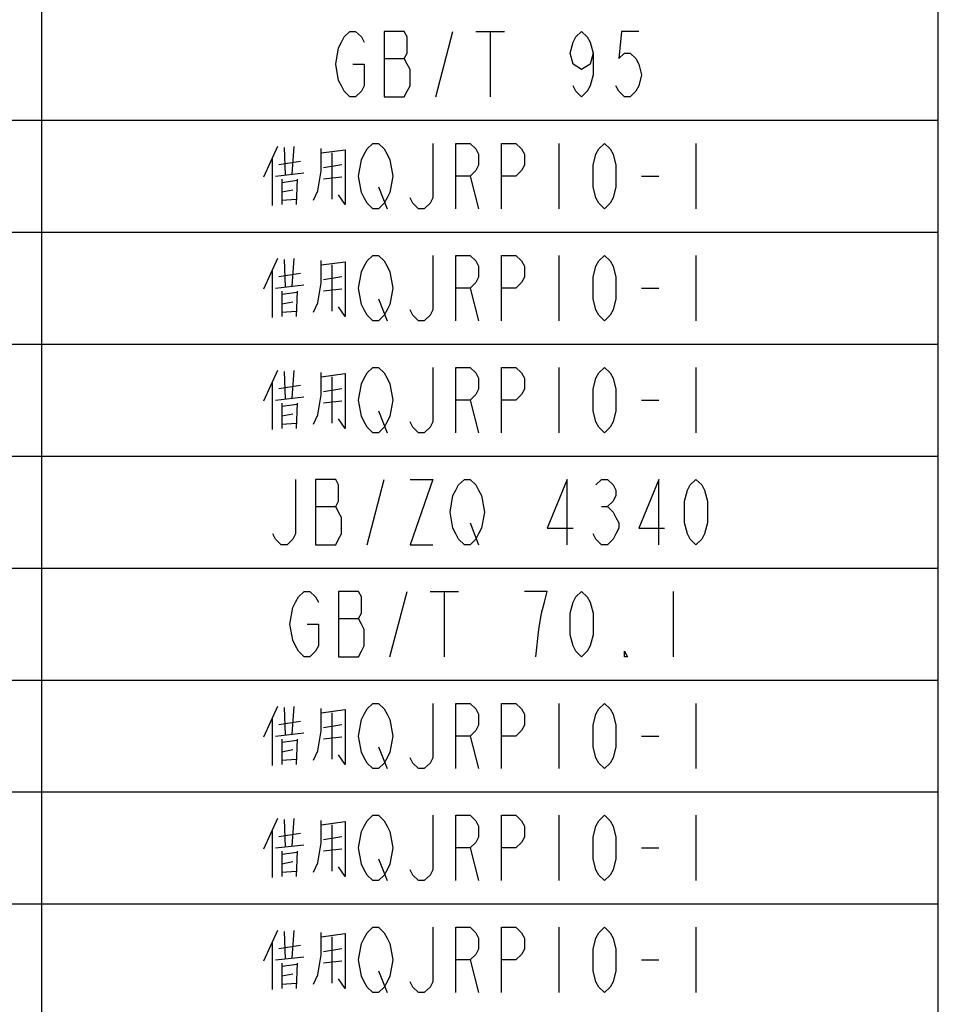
# Model space of a CAD drawing. Header units: millimetres. Extents: x 0 to 5902, y 0 to 4136.
# Tile 40 of 59: x 5648 to 5894, y 2373 to 2637. Entities that reach past the tile are written whole.
import ezdxf

# ---------------------------------------------------------------- set-up
doc = ezdxf.new("R2010")
doc.units = ezdxf.units.MM
doc.header["$LTSCALE"] = 81.675
doc.layers.get('0').update_dxf_attribs({"linetype": 'CONTINUOUS'})
doc.layers.add('010008340000_DXF_TABLE', color=7, linetype='CONTINUOUS')

# ---------------------------------------------------------------- blocks, each defined once
blk = doc.blocks.new('TABLE_BL0', base_point=(5418.04, 2054.83))
at = {"layer": '010008340000_DXF_TABLE', "color": 2, "linetype": 'Continuous'}
for p, q in [((5654.17, 330.25), (5654.17, 3780.25)), ((5894.17, 330.25), (5894.17, 3780.25)), ((4934.17, 2610.25), (5894.17, 2610.25)), ((4934.17, 2580.25), (5894.17, 2580.25)), ((4934.17, 2550.25), (5894.17, 2550.25)), ((4934.17, 2520.25), (5894.17, 2520.25)), ((4934.17, 2490.25), (5894.17, 2490.25)), ((4934.17, 2460.25), (5894.17, 2460.25)), ((4934.17, 2430.25), (5894.17, 2430.25)), ((4934.17, 2400.25), (5894.17, 2400.25))]:
    blk.add_line(p, q, dxfattribs=at)
at = {"layer": '010008340000_DXF_TABLE', "color": 5, "linetype": 'Continuous'}
for p, q in [((5759.62, 2616.5), (5764.22, 2634)), ((5770.34, 2634), (5778, 2634)), ((5774.17, 2634), (5774.17, 2616.5)), ((5745.84, 2626.71), (5751.2, 2626.71)), ((5792.54, 2604), (5792.54, 2586.5)), ((5829.29, 2604), (5829.29, 2586.5)), ((5717.29, 2603.16), (5713.5, 2594.97)), ((5719.04, 2602.88), (5719.34, 2595.54)), ((5721.67, 2603.16), (5721.09, 2595.82)), ((5728.96, 2601.46), (5735.38, 2602.31)), ((5731.88, 2589.04), (5731.88, 2601.46)), ((5715.84, 2599.77), (5715.84, 2587.35)), ((5717.59, 2598.36), (5723.42, 2599.21)), ((5729.54, 2597.51), (5734.5, 2598.36)), ((5716.71, 2595.25), (5724.29, 2596.1)), ((5718.46, 2594.41), (5718.46, 2587.63)), ((5718.46, 2593.56), (5722.54, 2594.13)), ((5722.54, 2594.41), (5722.25, 2587.63)), ((5734.5, 2594.97), (5729.54, 2594.41)), ((5768.81, 2595.25), (5771.11, 2586.5)), ((5814.75, 2595.25), (5819.34, 2595.25)), ((5718.46, 2591.02), (5721.38, 2591.59)), ((5744.31, 2592.34), (5746.61, 2586.5)), ((5718.46, 2588.76), (5722.25, 2589.04)), ((5717.29, 2573.16), (5713.5, 2564.97)), ((5719.04, 2572.88), (5719.34, 2565.54)), ((5721.67, 2573.16), (5721.09, 2565.82)), ((5728.96, 2571.46), (5735.38, 2572.31)), ((5792.54, 2574), (5792.54, 2556.5)), ((5829.29, 2574), (5829.29, 2556.5)), ((5715.84, 2569.77), (5715.84, 2557.35)), ((5717.59, 2568.36), (5723.42, 2569.21)), ((5731.88, 2559.04), (5731.88, 2571.46)), ((5729.54, 2567.51), (5734.5, 2568.36)), ((5716.71, 2565.25), (5724.29, 2566.1)), ((5718.46, 2564.41), (5718.46, 2557.63)), ((5718.46, 2563.56), (5722.54, 2564.13)), ((5722.54, 2564.41), (5722.25, 2557.63)), ((5734.5, 2564.97), (5729.54, 2564.41)), ((5768.81, 2565.25), (5771.11, 2556.5)), ((5814.75, 2565.25), (5819.34, 2565.25)), ((5718.46, 2561.02), (5721.38, 2561.59)), ((5744.31, 2562.34), (5746.61, 2556.5)), ((5718.46, 2558.76), (5722.25, 2559.04)), ((5717.29, 2543.16), (5713.5, 2534.97)), ((5719.04, 2542.88), (5719.34, 2535.54)), ((5721.67, 2543.16), (5721.09, 2535.82)), ((5792.54, 2544), (5792.54, 2526.5)), ((5829.29, 2544), (5829.29, 2526.5)), ((5728.96, 2541.46), (5735.38, 2542.31)), ((5731.88, 2529.04), (5731.88, 2541.46)), ((5715.84, 2539.77), (5715.84, 2527.35)), ((5717.59, 2538.36), (5723.42, 2539.21)), ((5729.54, 2537.51), (5734.5, 2538.36)), ((5716.71, 2535.25), (5724.29, 2536.1)), ((5734.5, 2534.97), (5729.54, 2534.41)), ((5768.81, 2535.25), (5771.11, 2526.5)), ((5814.75, 2535.25), (5819.34, 2535.25)), ((5718.46, 2534.41), (5718.46, 2527.63)), ((5718.46, 2533.56), (5722.54, 2534.13)), ((5722.54, 2534.41), (5722.25, 2527.63)), ((5744.31, 2532.34), (5746.61, 2526.5)), ((5718.46, 2531.02), (5721.38, 2531.59)), ((5718.46, 2528.76), (5722.25, 2529.04)), ((5741.25, 2496.5), (5745.84, 2514)), ((5727.47, 2506.71), (5732.83, 2506.71)), ((5804.03, 2506.71), (5805.56, 2506.71)), ((5768.81, 2502.34), (5771.11, 2496.5)), ((5747.37, 2466.5), (5751.97, 2484)), ((5758.09, 2484), (5765.75, 2484)), ((5761.92, 2484), (5761.92, 2466.5)), ((5823.17, 2484), (5823.17, 2466.5)), ((5733.59, 2476.71), (5738.95, 2476.71)), ((5717.29, 2453.16), (5713.5, 2444.97)), ((5719.04, 2452.88), (5719.34, 2445.54)), ((5721.67, 2453.16), (5721.09, 2445.82)), ((5792.54, 2454), (5792.54, 2436.5)), ((5829.29, 2454), (5829.29, 2436.5)), ((5728.96, 2451.46), (5735.38, 2452.31)), ((5731.88, 2439.04), (5731.88, 2451.46)), ((5715.84, 2449.77), (5715.84, 2437.35)), ((5717.59, 2448.36), (5723.42, 2449.21)), ((5729.54, 2447.51), (5734.5, 2448.36)), ((5716.71, 2445.25), (5724.29, 2446.1)), ((5734.5, 2444.97), (5729.54, 2444.41)), ((5768.81, 2445.25), (5771.11, 2436.5)), ((5814.75, 2445.25), (5819.34, 2445.25)), ((5718.46, 2444.41), (5718.46, 2437.63)), ((5718.46, 2443.56), (5722.54, 2444.13)), ((5722.54, 2444.41), (5722.25, 2437.63)), ((5744.31, 2442.34), (5746.61, 2436.5)), ((5718.46, 2441.02), (5721.38, 2441.59)), ((5718.46, 2438.76), (5722.25, 2439.04)), ((5792.54, 2424), (5792.54, 2406.5)), ((5829.29, 2424), (5829.29, 2406.5)), ((5717.29, 2423.16), (5713.5, 2414.97)), ((5719.04, 2422.88), (5719.34, 2415.54)), ((5721.67, 2423.16), (5721.09, 2415.82)), ((5728.96, 2421.46), (5735.38, 2422.31)), ((5731.88, 2409.04), (5731.88, 2421.46)), ((5715.84, 2419.77), (5715.84, 2407.35)), ((5717.59, 2418.36), (5723.42, 2419.21)), ((5716.71, 2415.25), (5724.29, 2416.1)), ((5729.54, 2417.51), (5734.5, 2418.36)), ((5718.46, 2414.41), (5718.46, 2407.63)), ((5718.46, 2413.56), (5722.54, 2414.13)), ((5722.54, 2414.41), (5722.25, 2407.63)), ((5734.5, 2414.97), (5729.54, 2414.41)), ((5768.81, 2415.25), (5771.11, 2406.5)), ((5814.75, 2415.25), (5819.34, 2415.25)), ((5718.46, 2411.02), (5721.38, 2411.59)), ((5744.31, 2412.34), (5746.61, 2406.5)), ((5718.46, 2408.76), (5722.25, 2409.04)), ((5717.29, 2393.16), (5713.5, 2384.97)), ((5719.04, 2392.88), (5719.34, 2385.54)), ((5721.67, 2393.16), (5721.09, 2385.82)), ((5728.96, 2391.46), (5735.38, 2392.31)), ((5792.54, 2394), (5792.54, 2376.5)), ((5829.29, 2394), (5829.29, 2376.5)), ((5715.84, 2389.77), (5715.84, 2377.35)), ((5731.88, 2379.04), (5731.88, 2391.46)), ((5717.59, 2388.36), (5723.42, 2389.21)), ((5729.54, 2387.51), (5734.5, 2388.36)), ((5716.71, 2385.25), (5724.29, 2386.1)), ((5718.46, 2384.41), (5718.46, 2377.63)), ((5722.54, 2384.41), (5722.25, 2377.63)), ((5734.5, 2384.97), (5729.54, 2384.41)), ((5768.81, 2385.25), (5771.11, 2376.5)), ((5814.75, 2385.25), (5819.34, 2385.25)), ((5718.46, 2383.56), (5722.54, 2384.13)), ((5744.31, 2382.34), (5746.61, 2376.5)), ((5718.46, 2381.02), (5721.38, 2381.58)), ((5718.46, 2378.76), (5722.25, 2379.04))]:
    blk.add_line(p, q, dxfattribs=at)
for points in [[(5737.42, 2625.25), (5740.48, 2625.25), (5740.48, 2619.42), (5739.72, 2617.96), (5738.18, 2616.5), (5736.65, 2616.5), (5735.12, 2617.96), (5734.36, 2619.42), (5733.59, 2620.88), (5732.83, 2625.25), (5733.59, 2629.63), (5734.36, 2631.09), (5735.12, 2632.55), (5736.65, 2634), (5738.18, 2634), (5739.72, 2632.55), (5740.48, 2631.09)], [(5745.84, 2634), (5745.84, 2616.5), (5751.2, 2616.5), (5751.97, 2617.96), (5752.73, 2619.42), (5752.73, 2623.8), (5751.97, 2625.25), (5751.2, 2626.71), (5751.97, 2628.17), (5751.97, 2632.55), (5751.2, 2634), (5745.84, 2634)], [(5801.73, 2628.17), (5800.97, 2625.25), (5798.67, 2623.8), (5796.37, 2625.25), (5795.61, 2628.17), (5796.37, 2631.09), (5797.14, 2632.55), (5798.67, 2634), (5800.2, 2632.55), (5800.97, 2631.09), (5801.73, 2628.17), (5801.73, 2622.34), (5800.97, 2619.42), (5800.2, 2617.96), (5798.67, 2616.5), (5797.14, 2617.96), (5796.37, 2619.42)], [(5813.98, 2634), (5809.39, 2634), (5808.62, 2626.71), (5810.15, 2628.17), (5811.68, 2628.17), (5813.22, 2626.71), (5813.98, 2625.25), (5814.75, 2622.34), (5813.98, 2619.42), (5813.22, 2617.96), (5811.68, 2616.5), (5810.15, 2616.5), (5808.62, 2617.96), (5807.86, 2619.42)], [(5746.61, 2589.42), (5745.84, 2587.96), (5744.31, 2586.5), (5742.78, 2586.5), (5741.25, 2587.96), (5740.48, 2589.42), (5739.72, 2590.88), (5738.95, 2595.25), (5739.72, 2599.63), (5740.48, 2601.09), (5741.25, 2602.55), (5742.78, 2604), (5744.31, 2604), (5745.84, 2602.55), (5746.61, 2601.09), (5747.37, 2599.63), (5748.14, 2595.25), (5747.37, 2590.88), (5746.61, 2589.42)], [(5758.86, 2604), (5758.86, 2589.42), (5758.09, 2587.96), (5756.56, 2586.5), (5755.03, 2586.5), (5753.5, 2587.96), (5752.73, 2589.42)], [(5764.98, 2586.5), (5764.98, 2604), (5768.81, 2604), (5770.34, 2602.55), (5771.11, 2601.09), (5771.11, 2598.17), (5770.34, 2596.71), (5768.81, 2595.25), (5764.98, 2595.25)], [(5777.23, 2586.5), (5777.23, 2604), (5781.06, 2604), (5782.59, 2602.55), (5783.36, 2601.09), (5783.36, 2598.17), (5782.59, 2596.71), (5781.06, 2595.25), (5777.23, 2595.25)], [(5804.79, 2586.5), (5803.26, 2587.96), (5802.5, 2589.42), (5801.73, 2592.34), (5801.73, 2598.17), (5802.5, 2601.09), (5803.26, 2602.55), (5804.79, 2604), (5806.33, 2602.55), (5807.09, 2601.09), (5807.86, 2598.17), (5807.86, 2592.34), (5807.09, 2589.42), (5806.33, 2587.96), (5804.79, 2586.5)], [(5726.92, 2588.76), (5728.09, 2591.3), (5728.96, 2596.67), (5728.96, 2602.59)], [(5735.38, 2602.31), (5735.38, 2587.63), (5733.63, 2590.17)], [(5726.92, 2558.76), (5728.09, 2561.3), (5728.96, 2566.67), (5728.96, 2572.59)], [(5735.38, 2572.31), (5735.38, 2557.63), (5733.63, 2560.17)], [(5746.61, 2559.42), (5745.84, 2557.96), (5744.31, 2556.5), (5742.78, 2556.5), (5741.25, 2557.96), (5740.48, 2559.42), (5739.72, 2560.88), (5738.95, 2565.25), (5739.72, 2569.63), (5740.48, 2571.09), (5741.25, 2572.55), (5742.78, 2574), (5744.31, 2574), (5745.84, 2572.55), (5746.61, 2571.09), (5747.37, 2569.63), (5748.14, 2565.25), (5747.37, 2560.88), (5746.61, 2559.42)], [(5758.86, 2574), (5758.86, 2559.42), (5758.09, 2557.96), (5756.56, 2556.5), (5755.03, 2556.5), (5753.5, 2557.96), (5752.73, 2559.42)], [(5764.98, 2556.5), (5764.98, 2574), (5768.81, 2574), (5770.34, 2572.55), (5771.11, 2571.09), (5771.11, 2568.17), (5770.34, 2566.71), (5768.81, 2565.25), (5764.98, 2565.25)], [(5777.23, 2556.5), (5777.23, 2574), (5781.06, 2574), (5782.59, 2572.55), (5783.36, 2571.09), (5783.36, 2568.17), (5782.59, 2566.71), (5781.06, 2565.25), (5777.23, 2565.25)], [(5804.79, 2556.5), (5803.26, 2557.96), (5802.5, 2559.42), (5801.73, 2562.34), (5801.73, 2568.17), (5802.5, 2571.09), (5803.26, 2572.55), (5804.79, 2574), (5806.33, 2572.55), (5807.09, 2571.09), (5807.86, 2568.17), (5807.86, 2562.34), (5807.09, 2559.42), (5806.33, 2557.96), (5804.79, 2556.5)], [(5726.92, 2528.76), (5728.09, 2531.3), (5728.96, 2536.67), (5728.96, 2542.59)], [(5746.61, 2529.42), (5745.84, 2527.96), (5744.31, 2526.5), (5742.78, 2526.5), (5741.25, 2527.96), (5740.48, 2529.42), (5739.72, 2530.88), (5738.95, 2535.25), (5739.72, 2539.63), (5740.48, 2541.09), (5741.25, 2542.55), (5742.78, 2544), (5744.31, 2544), (5745.84, 2542.55), (5746.61, 2541.09), (5747.37, 2539.63), (5748.14, 2535.25), (5747.37, 2530.88), (5746.61, 2529.42)], [(5758.86, 2544), (5758.86, 2529.42), (5758.09, 2527.96), (5756.56, 2526.5), (5755.03, 2526.5), (5753.5, 2527.96), (5752.73, 2529.42)], [(5764.98, 2526.5), (5764.98, 2544), (5768.81, 2544), (5770.34, 2542.55), (5771.11, 2541.09), (5771.11, 2538.17), (5770.34, 2536.71), (5768.81, 2535.25), (5764.98, 2535.25)], [(5777.23, 2526.5), (5777.23, 2544), (5781.06, 2544), (5782.59, 2542.55), (5783.36, 2541.09), (5783.36, 2538.17), (5782.59, 2536.71), (5781.06, 2535.25), (5777.23, 2535.25)], [(5804.79, 2526.5), (5803.26, 2527.96), (5802.5, 2529.42), (5801.73, 2532.34), (5801.73, 2538.17), (5802.5, 2541.09), (5803.26, 2542.55), (5804.79, 2544), (5806.33, 2542.55), (5807.09, 2541.09), (5807.86, 2538.17), (5807.86, 2532.34), (5807.09, 2529.42), (5806.33, 2527.96), (5804.79, 2526.5)], [(5735.38, 2542.31), (5735.38, 2527.63), (5733.63, 2530.17)], [(5722.11, 2514), (5722.11, 2499.42), (5721.34, 2497.96), (5719.81, 2496.5), (5718.28, 2496.5), (5716.75, 2497.96), (5715.98, 2499.42)], [(5727.47, 2514), (5727.47, 2496.5), (5732.83, 2496.5), (5733.59, 2497.96), (5734.36, 2499.42), (5734.36, 2503.8), (5733.59, 2505.25), (5732.83, 2506.71), (5733.59, 2508.17), (5733.59, 2512.55), (5732.83, 2514), (5727.47, 2514)], [(5752.73, 2514), (5758.86, 2514), (5752.73, 2496.5), (5758.86, 2496.5)], [(5771.11, 2499.42), (5770.34, 2497.96), (5768.81, 2496.5), (5767.28, 2496.5), (5765.75, 2497.96), (5764.98, 2499.42), (5764.22, 2500.88), (5763.45, 2505.25), (5764.22, 2509.63), (5764.98, 2511.09), (5765.75, 2512.55), (5767.28, 2514), (5768.81, 2514), (5770.34, 2512.55), (5771.11, 2511.09), (5771.87, 2509.63), (5772.64, 2505.25), (5771.87, 2500.88), (5771.11, 2499.42)], [(5794.84, 2496.5), (5794.84, 2514), (5789.48, 2500.88), (5796.37, 2500.88)], [(5802.5, 2512.55), (5804.03, 2514), (5805.56, 2514), (5807.09, 2512.55), (5807.86, 2511.09), (5807.86, 2509.63), (5807.09, 2508.17), (5805.56, 2506.71), (5807.09, 2505.25), (5807.86, 2503.8), (5808.62, 2502.34), (5808.62, 2500.88), (5807.86, 2499.42), (5807.09, 2497.96), (5805.56, 2496.5), (5804.03, 2496.5), (5802.5, 2497.96), (5801.73, 2499.42)], [(5819.34, 2496.5), (5819.34, 2514), (5813.98, 2500.88), (5820.87, 2500.88)], [(5829.29, 2496.5), (5827.76, 2497.96), (5827, 2499.42), (5826.23, 2502.34), (5826.23, 2508.17), (5827, 2511.09), (5827.76, 2512.55), (5829.29, 2514), (5830.83, 2512.55), (5831.59, 2511.09), (5832.36, 2508.17), (5832.36, 2502.34), (5831.59, 2499.42), (5830.83, 2497.96), (5829.29, 2496.5)], [(5725.17, 2475.25), (5728.23, 2475.25), (5728.23, 2469.42), (5727.47, 2467.96), (5725.93, 2466.5), (5724.4, 2466.5), (5722.87, 2467.96), (5722.11, 2469.42), (5721.34, 2470.88), (5720.58, 2475.25), (5721.34, 2479.63), (5722.11, 2481.09), (5722.87, 2482.55), (5724.4, 2484), (5725.93, 2484), (5727.47, 2482.55), (5728.23, 2481.09)], [(5733.59, 2484), (5733.59, 2466.5), (5738.95, 2466.5), (5739.72, 2467.96), (5740.48, 2469.42), (5740.48, 2473.8), (5739.72, 2475.25), (5738.95, 2476.71), (5739.72, 2478.17), (5739.72, 2482.55), (5738.95, 2484), (5733.59, 2484)], [(5786.42, 2466.5), (5787.18, 2473.8), (5787.95, 2478.17), (5788.72, 2481.09), (5789.48, 2484), (5783.36, 2484)], [(5798.67, 2466.5), (5797.14, 2467.96), (5796.37, 2469.42), (5795.61, 2472.34), (5795.61, 2478.17), (5796.37, 2481.09), (5797.14, 2482.55), (5798.67, 2484), (5800.2, 2482.55), (5800.97, 2481.09), (5801.73, 2478.17), (5801.73, 2472.34), (5800.97, 2469.42), (5800.2, 2467.96), (5798.67, 2466.5)], [(5810.92, 2466.5), (5810.15, 2466.5), (5810.15, 2467.96), (5810.92, 2466.5)], [(5746.61, 2439.42), (5745.84, 2437.96), (5744.31, 2436.5), (5742.78, 2436.5), (5741.25, 2437.96), (5740.48, 2439.42), (5739.72, 2440.88), (5738.95, 2445.25), (5739.72, 2449.63), (5740.48, 2451.09), (5741.25, 2452.55), (5742.78, 2454), (5744.31, 2454), (5745.84, 2452.55), (5746.61, 2451.09), (5747.37, 2449.63), (5748.14, 2445.25), (5747.37, 2440.88), (5746.61, 2439.42)], [(5758.86, 2454), (5758.86, 2439.42), (5758.09, 2437.96), (5756.56, 2436.5), (5755.03, 2436.5), (5753.5, 2437.96), (5752.73, 2439.42)], [(5764.98, 2436.5), (5764.98, 2454), (5768.81, 2454), (5770.34, 2452.55), (5771.11, 2451.09), (5771.11, 2448.17), (5770.34, 2446.71), (5768.81, 2445.25), (5764.98, 2445.25)], [(5777.23, 2436.5), (5777.23, 2454), (5781.06, 2454), (5782.59, 2452.55), (5783.36, 2451.09), (5783.36, 2448.17), (5782.59, 2446.71), (5781.06, 2445.25), (5777.23, 2445.25)], [(5804.79, 2436.5), (5803.26, 2437.96), (5802.5, 2439.42), (5801.73, 2442.34), (5801.73, 2448.17), (5802.5, 2451.09), (5803.26, 2452.55), (5804.79, 2454), (5806.33, 2452.55), (5807.09, 2451.09), (5807.86, 2448.17), (5807.86, 2442.34), (5807.09, 2439.42), (5806.33, 2437.96), (5804.79, 2436.5)], [(5726.92, 2438.76), (5728.09, 2441.3), (5728.96, 2446.67), (5728.96, 2452.59)], [(5735.38, 2452.31), (5735.38, 2437.63), (5733.63, 2440.17)], [(5746.61, 2409.42), (5745.84, 2407.96), (5744.31, 2406.5), (5742.78, 2406.5), (5741.25, 2407.96), (5740.48, 2409.42), (5739.72, 2410.88), (5738.95, 2415.25), (5739.72, 2419.63), (5740.48, 2421.09), (5741.25, 2422.55), (5742.78, 2424), (5744.31, 2424), (5745.84, 2422.55), (5746.61, 2421.09), (5747.37, 2419.63), (5748.14, 2415.25), (5747.37, 2410.88), (5746.61, 2409.42)], [(5758.86, 2424), (5758.86, 2409.42), (5758.09, 2407.96), (5756.56, 2406.5), (5755.03, 2406.5), (5753.5, 2407.96), (5752.73, 2409.42)], [(5764.98, 2406.5), (5764.98, 2424), (5768.81, 2424), (5770.34, 2422.55), (5771.11, 2421.09), (5771.11, 2418.17), (5770.34, 2416.71), (5768.81, 2415.25), (5764.98, 2415.25)], [(5777.23, 2406.5), (5777.23, 2424), (5781.06, 2424), (5782.59, 2422.55), (5783.36, 2421.09), (5783.36, 2418.17), (5782.59, 2416.71), (5781.06, 2415.25), (5777.23, 2415.25)], [(5804.79, 2406.5), (5803.26, 2407.96), (5802.5, 2409.42), (5801.73, 2412.34), (5801.73, 2418.17), (5802.5, 2421.09), (5803.26, 2422.55), (5804.79, 2424), (5806.33, 2422.55), (5807.09, 2421.09), (5807.86, 2418.17), (5807.86, 2412.34), (5807.09, 2409.42), (5806.33, 2407.96), (5804.79, 2406.5)], [(5726.92, 2408.76), (5728.09, 2411.3), (5728.96, 2416.67), (5728.96, 2422.59)], [(5735.38, 2422.31), (5735.38, 2407.63), (5733.63, 2410.17)], [(5726.92, 2378.76), (5728.09, 2381.3), (5728.96, 2386.67), (5728.96, 2392.59)], [(5735.38, 2392.31), (5735.38, 2377.63), (5733.63, 2380.17)], [(5746.61, 2379.42), (5745.84, 2377.96), (5744.31, 2376.5), (5742.78, 2376.5), (5741.25, 2377.96), (5740.48, 2379.42), (5739.72, 2380.88), (5738.95, 2385.25), (5739.72, 2389.63), (5740.48, 2391.09), (5741.25, 2392.55), (5742.78, 2394), (5744.31, 2394), (5745.84, 2392.55), (5746.61, 2391.09), (5747.37, 2389.63), (5748.14, 2385.25), (5747.37, 2380.88), (5746.61, 2379.42)], [(5758.86, 2394), (5758.86, 2379.42), (5758.09, 2377.96), (5756.56, 2376.5), (5755.03, 2376.5), (5753.5, 2377.96), (5752.73, 2379.42)], [(5764.98, 2376.5), (5764.98, 2394), (5768.81, 2394), (5770.34, 2392.55), (5771.11, 2391.09), (5771.11, 2388.17), (5770.34, 2386.71), (5768.81, 2385.25), (5764.98, 2385.25)], [(5777.23, 2376.5), (5777.23, 2394), (5781.06, 2394), (5782.59, 2392.55), (5783.36, 2391.09), (5783.36, 2388.17), (5782.59, 2386.71), (5781.06, 2385.25), (5777.23, 2385.25)], [(5804.79, 2376.5), (5803.26, 2377.96), (5802.5, 2379.42), (5801.73, 2382.34), (5801.73, 2388.17), (5802.5, 2391.09), (5803.26, 2392.55), (5804.79, 2394), (5806.33, 2392.55), (5807.09, 2391.09), (5807.86, 2388.17), (5807.86, 2382.34), (5807.09, 2379.42), (5806.33, 2377.96), (5804.79, 2376.5)]]:
    blk.add_lwpolyline(points, dxfattribs=at)

msp = doc.modelspace()

# ---------------------------------------------------------------- block references
msp.add_blockref('TABLE_BL0', (5418.044, 2054.831))

doc.saveas('drawing.dxf')
